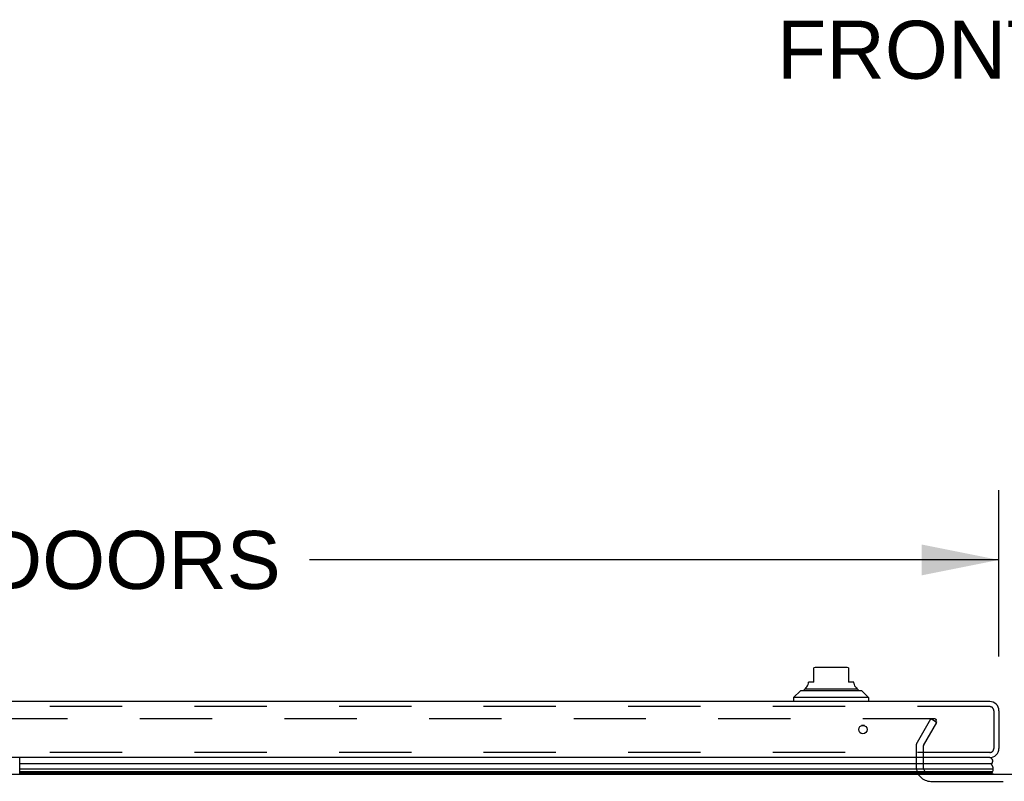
# Model space of a CAD drawing. Header units: inches. Extents: x 0 to 193, y 0 to 125.
# Tile 10 of 256: x 44 to 58, y 19 to 30. Entities that reach past the tile are written whole.
import ezdxf

# ---------------------------------------------------------------- set-up
doc = ezdxf.new("R2010")
doc.units = ezdxf.units.IN
doc.header["$LTSCALE"] = 10.635988
doc.header["$MEASUREMENT"] = 0
doc.linetypes.add('HIDDEN', pattern=[0.2, 0.1, -0.1])
doc.layers.get('0').update_dxf_attribs({"linetype": 'CONTINUOUS'})
for name, color, linetype in [('DEFAULT_2', 8, 'HIDDEN'), ('DIMENSIONS', 7, 'CONTINUOUS'), ('LEFTHAND_DOOR_ASSEMBLY', 7, 'CONTINUOUS')]:
    doc.layers.add(name, color=color, linetype=linetype)
doc.styles.get("Standard").update_dxf_attribs({"font": 'arial.ttf'})
doc.dimstyles.new('DIMSTYLE_1', dxfattribs={"dimtxt": 0.853154, "dimasz": 1.137539, "dimexe": 0.09, "dimexo": 0.07, "dimgap": 0.0375, "dimtad": 0, "dimtih": 1, "dimtoh": 1, "dimzin": 4, "dimdsep": 46, "dimtxsty": 'Standard', "dimblk": '_FILLED', "dimblk1": '_FILLED', "dimblk2": '_FILLED', "dimcen": 0.09, "dimadec": 3, "dimazin": 1, "dimtfac": 1, "dimtdec": 3, "dimtofl": 0, "dimtmove": 0, "dimatfit": 3, "dimldrblk": '_FILLED', "dimfxl": 0, "dimtolj": 1, "dimtzin": 4, "dimarcsym": 0})

# ---------------------------------------------------------------- blocks, each defined once
blk = doc.blocks.new('_FILLED')
at = {"color": 0, "linetype": 'ByBlock'}
blk.add_solid([(0, 0), (-1, 0.2), (-1, -0.2)], dxfattribs=at)
blk = doc.blocks.new('*D9')
at = {"layer": 'DIMENSIONS', "color": 2, "linetype": 'Continuous'}
for p, q in [((29.514, 20.932), (29.514, 23.377)), ((58.327, 20.932), (58.327, 23.377)), ((29.514, 22.353), (39.656, 22.353)), ((58.327, 22.353), (48.185, 22.353))]:
    blk.add_line(p, q, dxfattribs=at)
at = {"layer": 'DIMENSIONS', "color": 2, "linetype": 'Continuous', "xscale": 1.1375387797, "yscale": 1.1375387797, "zscale": 1.1375387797, "rotation": 180}
blk.add_blockref('_FILLED', (29.514, 22.353), dxfattribs=at)
at = {"layer": 'DIMENSIONS', "color": 2, "linetype": 'Continuous', "xscale": 1.1375387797, "yscale": 1.1375387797, "zscale": 1.1375387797}
blk.add_blockref('_FILLED', (58.327, 22.353), dxfattribs=at)
at = {"layer": 'DIMENSIONS', "color": 2, "linetype": 'Continuous', "insert": (43.92, 22.779), "char_height": 0.85315, "width": 7.67522, "attachment_point": 2, "line_spacing_factor": 0.9}
blk.add_mtext('28.81 DOORS', dxfattribs=at)

msp = doc.modelspace()

# ---------------------------------------------------------------- linework, layer by layer
at = {"color": 7, "linetype": 'Continuous'}
msp.add_line((30.608, 19.2), (87.108, 19.2), dxfattribs=at)
at = {"layer": 'DEFAULT_2', "color": 8, "linetype": 'HIDDEN'}
for p, q in [((57.389, 20.013), (30.426, 20.013)), ((57.127, 19.673), (57.323, 20.013)), ((57.413, 19.961), (57.323, 20.013)), ((57.404, 19.948), (57.404, 20)), ((57.217, 19.621), (57.413, 19.961)), ((57.108, 19.605), (57.108, 19.315)), ((57.212, 19.605), (57.212, 19.315)), ((57.327, 19.096), (60.389, 19.096))]:
    msp.add_line(p, q, dxfattribs=at)
for points in [[(57.389, 20.013), (57.391, 20.013), (57.393, 20.013), (57.394, 20.012), (57.396, 20.012), (57.397, 20.011), (57.399, 20.01), (57.4, 20.009), (57.401, 20.008), (57.402, 20.007), (57.403, 20.005), (57.404, 20.004), (57.404, 20.003), (57.404, 20.001), (57.404, 20)], [(57.404, 20), (57.404, 20), (57.404, 19.998), (57.404, 19.997), (57.403, 19.995), (57.403, 19.994)]]:
    msp.add_lwpolyline(points, dxfattribs=at)
for centre, radius, start, end in [((57.245, 19.605), 0.137, 150, 180), ((57.245, 19.605), 0.033, 150, 180), ((57.327, 19.315), 0.219, 180, 270), ((57.327, 19.315), 0.115, 180, 270)]:
    msp.add_arc(centre, radius, start, end, dxfattribs=at)
at = {"layer": 'LEFTHAND_DOOR_ASSEMBLY', "color": 7, "linetype": 'Continuous'}
for p, q in [((55.602, 20.554), (55.602, 20.764)), ((56.075, 20.77), (55.642, 20.77)), ((56.114, 20.764), (56.114, 20.554)), ((55.406, 20.428), (55.307, 20.329)), ((56.311, 20.428), (55.406, 20.428)), ((55.475, 20.455), (56.242, 20.455)), ((55.524, 20.541), (55.524, 20.554)), ((55.602, 20.554), (55.524, 20.554)), ((56.193, 20.554), (56.114, 20.554)), ((56.193, 20.541), (56.193, 20.554)), ((56.311, 20.428), (56.41, 20.329)), ((55.307, 20.329), (55.307, 20.27)), ((56.41, 20.329), (55.307, 20.329)), ((56.41, 20.329), (56.41, 20.27)), ((56.35, 19.915), (56.303, 19.915)), ((43.922, 19.2), (43.922, 19.445)), ((58.214, 19.353), (43.922, 19.353)), ((43.922, 19.278), (58.242, 19.278)), ((58.233, 19.235), (43.922, 19.235)), ((58.226, 19.221), (43.922, 19.221)), ((58.224, 19.212), (43.922, 19.212)), ((58.245, 19.2), (58.224, 19.212)), ((58.226, 19.221), (58.227, 19.223)), ((58.227, 19.223), (58.228, 19.224)), ((58.228, 19.224), (58.229, 19.226)), ((58.229, 19.226), (58.23, 19.228)), ((58.23, 19.228), (58.231, 19.23)), ((58.23, 19.228), (58.23, 19.228)), ((58.231, 19.23), (58.232, 19.232)), ((58.231, 19.23), (58.231, 19.23)), ((58.232, 19.233), (58.233, 19.235)), ((58.232, 19.232), (58.232, 19.233))]:
    msp.add_line(p, q, dxfattribs=at)
at = {"layer": 'LEFTHAND_DOOR_ASSEMBLY', "color": 3, "linetype": 'Continuous'}
for p, q in [((58.192, 20.27), (29.649, 20.27)), ((58.327, 20.135), (58.327, 19.58)), ((58.192, 19.445), (29.649, 19.445))]:
    msp.add_line(p, q, dxfattribs=at)
at = {"layer": 'LEFTHAND_DOOR_ASSEMBLY', "color": 8, "linetype": 'HIDDEN'}
for p, q in [((58.192, 20.195), (29.649, 20.195)), ((58.252, 20.135), (58.252, 19.58)), ((58.192, 19.52), (29.649, 19.52))]:
    msp.add_line(p, q, dxfattribs=at)
at = {"layer": 'LEFTHAND_DOOR_ASSEMBLY', "color": 7, "linetype": 'Continuous'}
msp.add_lwpolyline([(58.242, 19.278), (58.242, 19.281), (58.242, 19.283), (58.242, 19.285), (58.242, 19.288), (58.241, 19.29), (58.241, 19.293), (58.241, 19.295), (58.24, 19.298), (58.24, 19.3), (58.239, 19.302), (58.239, 19.305), (58.238, 19.307), (58.237, 19.31), (58.236, 19.312), (58.236, 19.314), (58.235, 19.317), (58.234, 19.319), (58.233, 19.321), (58.232, 19.324), (58.231, 19.326), (58.23, 19.329), (58.228, 19.331), (58.227, 19.333), (58.226, 19.335), (58.225, 19.338), (58.223, 19.34), (58.222, 19.342), (58.22, 19.344), (58.219, 19.347), (58.217, 19.349), (58.215, 19.351), (58.214, 19.353)], dxfattribs=at)
at = {"layer": 'LEFTHAND_DOOR_ASSEMBLY', "color": 3, "linetype": 'Continuous'}
msp.add_circle((56.327, 19.857), 0.0625, dxfattribs=at)
at = {"layer": 'LEFTHAND_DOOR_ASSEMBLY', "color": 7, "linetype": 'Continuous'}
for centre, radius, start, end in [((55.642, 20.652), 0.118, 90, 109.4785), ((56.075, 20.652), 0.118, 70.5253, 90), ((55.494, 20.406), 0.0492, 90, 153.8851), ((55.494, 20.455), 0.0197, 120, 180.1146), ((55.445, 20.541), 0.0787, 300, 360), ((56.272, 20.541), 0.0787, 180, 240), ((56.223, 20.406), 0.0492, 26.1149, 90), ((56.223, 20.455), 0.0197, 359.8854, 60), ((58.187, 19.395), 0.05, 302.6718, 88.2461), ((58.186, 19.267), 0.0569, 325.4331, 11.2885), ((58.196, 19.224), 0.03, 336.2022, 353.588)]:
    msp.add_arc(centre, radius, start, end, dxfattribs=at)
at = {"layer": 'LEFTHAND_DOOR_ASSEMBLY', "color": 3, "linetype": 'Continuous'}
for centre, start, end in [((58.192, 20.135), 0, 90), ((58.192, 19.58), 270, 360)]:
    msp.add_arc(centre, 0.135, start, end, dxfattribs=at)
at = {"layer": 'LEFTHAND_DOOR_ASSEMBLY', "color": 8, "linetype": 'HIDDEN'}
for centre, start, end in [((58.192, 20.135), 0, 90), ((58.192, 19.58), 270, 360)]:
    msp.add_arc(centre, 0.06, start, end, dxfattribs=at)
at = {"layer": 'LEFTHAND_DOOR_ASSEMBLY', "color": 7, "linetype": 'Continuous'}
for start_param, end_param in [(-3.140119, -2.674506), (2.795492, 2.881148)]:
    msp.add_ellipse((57.977, 19.278), major_axis=(-0.265, 0), ratio=0.632157, start_param=start_param, end_param=end_param, dxfattribs=at)

# ---------------------------------------------------------------- texts
at = {"layer": 'DIMENSIONS', "color": 2, "linetype": 'Continuous', "insert": (58.801, 30.285), "char_height": 0.8532, "width": 7.46589, "attachment_point": 2, "line_spacing_factor": 0.9}
msp.add_mtext('FRONT VIEW', dxfattribs=at)

# ---------------------------------------------------------------- dimensions: what is measured, and where the dimension line sits
at = {"layer": 'DIMENSIONS', "color": 2, "linetype": 'Continuous'}
dim = msp.add_linear_dim(base=(29.514, 22.353), p1=(58.327, 20.862), p2=(29.514, 20.862), angle=180, text='<> DOORS', dimstyle='DIMSTYLE_1', dxfattribs=at)
dim.commit()
dim.dimension.update_dxf_attribs({"geometry": '*D9', "text_midpoint": (43.92, 22.353), "dimtype": 160})

doc.saveas('drawing.dxf')
